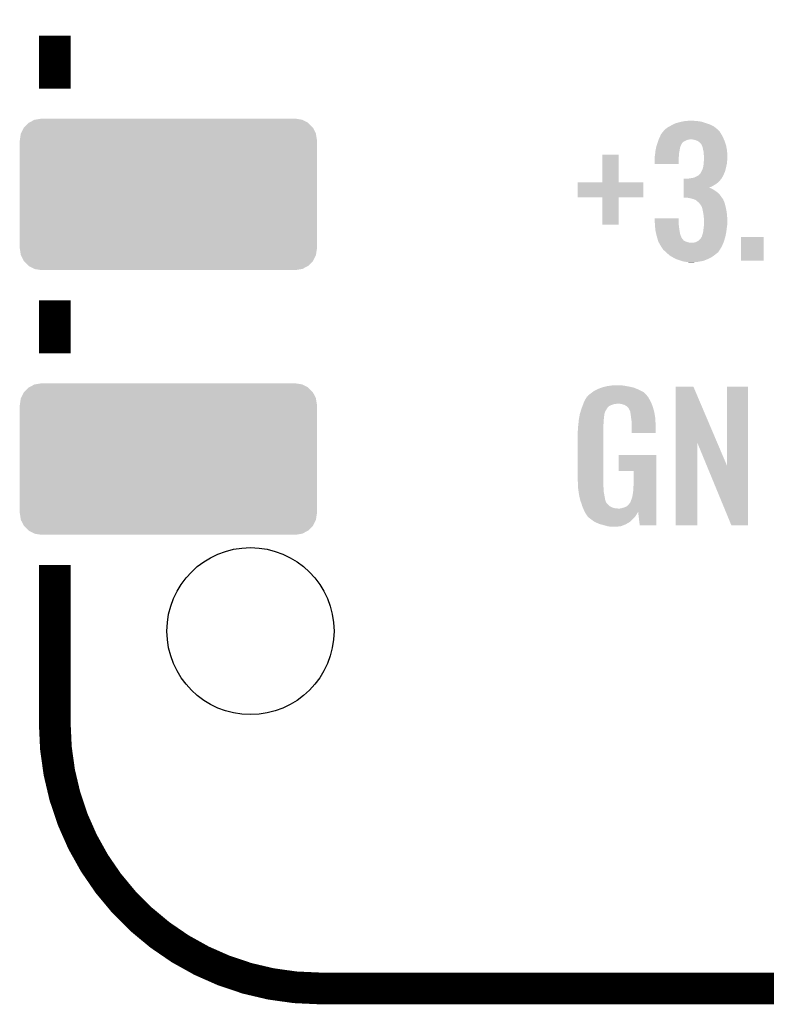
# Model space of a CAD drawing. Extents: x -9 to 122, y -9 to 65.
# Tile 15 of 256: x -2 to 5, y 6 to 15. Entities that reach past the tile are written whole.
import ezdxf

# ---------------------------------------------------------------- set-up
doc = ezdxf.new("R2010")
doc.units = 0
doc.layers.get('0').update_dxf_attribs({"linetype": 'CONTINUOUS'})
doc.layers.add('CLICKER_4_FOR_R7FA4M2A_V100_GTO', color=12, linetype='CONTINUOUS')
doc.layers.add('CLICKER_4_FOR_R7FA4M2A_V100_GTS', color=13, linetype='CONTINUOUS')

# ---------------------------------------------------------------- blocks, each defined once
blk = doc.blocks.new('CUSTOM_173')
for points in [[(-1.385174, 0.641776), (-1.341302, 0.68629), (1.385538, 0.641776), (1.34093, 0.68629)], [(-1.341302, 0.68629), (-1.339342, 0.687306), (1.34093, 0.68629), (1.33991, 0.687306)], [(-1.339342, 0.687306), (-1.284068, 0.715946), (1.33991, 0.687306), (1.283488, 0.715946)], [(-1.284068, 0.715946), (-1.28082, 0.716482), (1.283488, 0.715946), (1.282432, 0.716482)], [(-1.28082, 0.716482), (-1.22047, 0.72644), (1.282432, 0.716482), (1.22047, 0.72644)], [(-1.42494, 0.5207), (-1.415368, 0.582722), (1.42494, 0.5207), (1.415102, 0.582722)], [(-1.415368, 0.582722), (-1.41455, 0.584362), (1.415102, 0.582722), (1.41484, 0.584362)], [(-1.41455, 0.584362), (-1.386548, 0.64038), (1.41484, 0.584362), (1.386252, 0.64038)], [(-1.386548, 0.64038), (-1.385174, 0.641776), (1.386252, 0.64038), (1.385538, 0.641776)], [(-1.42621, -0.51943), (-1.42621, 0.51943), (1.42621, -0.51943), (1.42621, 0.51943)], [(-1.424936, 0.51943), (-1.42494, 0.5207), (1.424936, 0.51943), (1.42494, 0.5207)], [(-1.42494, -0.5207), (-1.424936, -0.51943), (1.42494, -0.5207), (1.424936, -0.51943)], [(-1.4151, -0.582722), (-1.42494, -0.5207), (1.415368, -0.582722), (1.42494, -0.5207)], [(-1.41484, -0.584362), (-1.4151, -0.582722), (1.414548, -0.584362), (1.415368, -0.582722)], [(-1.38625, -0.64038), (-1.41484, -0.584362), (1.386548, -0.64038), (1.414548, -0.584362)], [(-1.385538, -0.641776), (-1.38625, -0.64038), (1.385172, -0.641776), (1.386548, -0.64038)], [(-1.340928, -0.68629), (-1.385538, -0.641776), (1.341302, -0.68629), (1.385172, -0.641776)], [(-1.33991, -0.687306), (-1.340928, -0.68629), (1.33934, -0.687306), (1.341302, -0.68629)], [(-1.283486, -0.715946), (-1.33991, -0.687306), (1.284068, -0.715946), (1.33934, -0.687306)], [(-1.282432, -0.716482), (-1.283486, -0.715946), (1.280818, -0.716482), (1.284068, -0.715946)], [(-1.22047, -0.72644), (-1.282432, -0.716482), (1.22047, -0.72644), (1.280818, -0.716482)]]:
    blk.add_solid(points)
blk = doc.blocks.new('ROUND_37')
blk.add_circle((0, 0), 0.8014)

msp = doc.modelspace()

# ---------------------------------------------------------------- linework, layer by layer
at = {"layer": 'CLICKER_4_FOR_R7FA4M2A_V100_GTO', "const_width": 0.3048}
for points in [[(-1.73736, 14.67358), (-1.73736, 15.18158)], [(-1.73736, 12.13358), (-1.73736, 12.64158)], [(-1.73736, 8.57758), (-1.73736, 10.10158)], [(0.80264, 6.03758), (23.66264, 6.03758)]]:
    msp.add_lwpolyline(points, dxfattribs=at)
msp.add_lwpolyline([(-1.73736, 8.57758, 0.4142136), (0.80264, 6.03758)], format="xyb", dxfattribs=at)
at = {"layer": 'CLICKER_4_FOR_R7FA4M2A_V100_GTO'}
for points in [[(4.3053, 14.36116), (4.335778, 14.3637), (4.42468, 14.36116), (4.3942, 14.3637)], [(4.335778, 14.3637), (4.366258, 14.36624), (4.3942, 14.3637), (4.381502, 14.36624)], [(4.099558, 14.262098), (4.10972, 14.2748), (4.640582, 14.262098), (4.62788, 14.2748)], [(4.10972, 14.2748), (4.11226, 14.27734), (4.62788, 14.2748), (4.62534, 14.27734)], [(4.11226, 14.27734), (4.114802, 14.279882), (4.62534, 14.27734), (4.622164, 14.279882)], [(4.114802, 14.279882), (4.1275, 14.29004), (4.622164, 14.279882), (4.609466, 14.29004)], [(4.1275, 14.29004), (4.14528, 14.30274), (4.609466, 14.29004), (4.59359, 14.30274)], [(4.14528, 14.30274), (4.154714, 14.30782), (4.59359, 14.30274), (4.58724, 14.30782)], [(4.154714, 14.30782), (4.1783, 14.32052), (4.58724, 14.30782), (4.56184, 14.32052)], [(4.1783, 14.32052), (4.193538, 14.32814), (4.56184, 14.32052), (4.5466, 14.32814)], [(4.193538, 14.32814), (4.213862, 14.338302), (4.5466, 14.32814), (4.517808, 14.338302)], [(4.213862, 14.338302), (4.231128, 14.34338), (4.517808, 14.338302), (4.50342, 14.34338)], [(4.231128, 14.34338), (4.257038, 14.351), (4.50342, 14.34338), (4.479038, 14.351)], [(4.257038, 14.351), (4.281168, 14.35608), (4.479038, 14.351), (4.462782, 14.35608)], [(4.281168, 14.35608), (4.3053, 14.36116), (4.462782, 14.35608), (4.42468, 14.36116)], [(4.051748, 14.1732), (4.054436, 14.180818), (4.31546, 14.1732), (4.330698, 14.180818)], [(4.054436, 14.180818), (4.05623, 14.1859), (4.330698, 14.180818), (4.356098, 14.1859)], [(4.05623, 14.1859), (4.05892, 14.19352), (4.680858, 14.1859), (4.677592, 14.19352)], [(4.05892, 14.19352), (4.06609, 14.208758), (4.677592, 14.19352), (4.67106, 14.208758)], [(4.06609, 14.208758), (4.079242, 14.2367), (4.67106, 14.208758), (4.654762, 14.2367)], [(4.079242, 14.2367), (4.081272, 14.23924), (4.654762, 14.2367), (4.65328, 14.23924)], [(4.081272, 14.23924), (4.099558, 14.262098), (4.65328, 14.23924), (4.640582, 14.262098)], [(4.389118, 14.18336), (4.366258, 14.1859), (4.681946, 14.18336), (4.680858, 14.1859)], [(4.409438, 14.17828), (4.389118, 14.18336), (4.684124, 14.17828), (4.681946, 14.18336)], [(4.421292, 14.1732), (4.409438, 14.17828), (4.6863, 14.1732), (4.684124, 14.17828)], [(4.02336, 14.069062), (4.026216, 14.084302), (4.253992, 14.069062), (4.25704, 14.084302)], [(4.026216, 14.084302), (4.030026, 14.104616), (4.25704, 14.084302), (4.25958, 14.104616)], [(4.030026, 14.104616), (4.03098, 14.109702), (4.25958, 14.104616), (4.261614, 14.109702)], [(4.03098, 14.109702), (4.037328, 14.13002), (4.261614, 14.109702), (4.26974, 14.13002)], [(4.037328, 14.13002), (4.038916, 14.135096), (4.26974, 14.13002), (4.272278, 14.135096)], [(4.038916, 14.135096), (4.039708, 14.137636), (4.272278, 14.135096), (4.27228, 14.137636)], [(4.039708, 14.137636), (4.04368, 14.15034), (4.27228, 14.137636), (4.280748, 14.15034)], [(4.04368, 14.15034), (4.044574, 14.152878), (4.280748, 14.15034), (4.28244, 14.152878)], [(4.044574, 14.152878), (4.049058, 14.165578), (4.28244, 14.152878), (4.29768, 14.165578)], [(4.049058, 14.165578), (4.051748, 14.1732), (4.29768, 14.165578), (4.31546, 14.1732)], [(4.427218, 14.17066), (4.421292, 14.1732), (4.687198, 14.17066), (4.6863, 14.1732)], [(4.439918, 14.163042), (4.427218, 14.17066), (4.689886, 14.163042), (4.687198, 14.17066)], [(4.455158, 14.147802), (4.439918, 14.163042), (4.695264, 14.147802), (4.689886, 14.163042)], [(4.462772, 14.142724), (4.455158, 14.147802), (4.697056, 14.142724), (4.695264, 14.147802)], [(4.46278, 14.140186), (4.462772, 14.142724), (4.697952, 14.140186), (4.697056, 14.142724)], [(4.46859, 14.130018), (4.46278, 14.140186), (4.70154, 14.130018), (4.697952, 14.140186)], [(4.47294, 14.122402), (4.46859, 14.130018), (4.702926, 14.122402), (4.70154, 14.130018)], [(4.47802, 14.10208), (4.47294, 14.122402), (4.70662, 14.10208), (4.702926, 14.122402)], [(4.48423, 14.074138), (4.47802, 14.10208), (4.7117, 14.074138), (4.70662, 14.10208)], [(3.51536, 13.774442), (3.51538, 14.038558), (3.670322, 13.774442), (3.6703, 14.038558)], [(3.51538, 14.038558), (3.515382, 14.03858), (3.6703, 14.038558), (3.515382, 14.03858)], [(4.01828, 14.025882), (4.019294, 14.03096), (4.249028, 14.025882), (4.24942, 14.03096)], [(4.01828, 13.997942), (4.01828, 14.025882), (4.24688, 13.997942), (4.249028, 14.025882)], [(4.01828, 13.949702), (4.01828, 13.997942), (4.246858, 13.949702), (4.24688, 13.997942)], [(4.019294, 14.03096), (4.02082, 14.03858), (4.24942, 14.03096), (4.250112, 14.03858)], [(4.02082, 14.03858), (4.022512, 14.0589), (4.250112, 14.03858), (4.25196, 14.0589)], [(4.022512, 14.0589), (4.02336, 14.069062), (4.25196, 14.0589), (4.253992, 14.069062)], [(4.48818, 14.056362), (4.48423, 14.074138), (4.712474, 14.056362), (4.7117, 14.074138)], [(4.48818, 14.038582), (4.48818, 14.056362), (4.713246, 14.038582), (4.712474, 14.056362)], [(4.49072, 14.023342), (4.48818, 14.038582), (4.71391, 14.023342), (4.713246, 14.038582)], [(4.48836, 13.97508), (4.489994, 13.99794), (4.7117, 13.97508), (4.71424, 13.99794)], [(4.489994, 13.99794), (4.49072, 14.008098), (4.71424, 13.99794), (4.71424, 14.008098)], [(4.49072, 14.01572), (4.49072, 14.023342), (4.71424, 14.01572), (4.71391, 14.023342)], [(4.49072, 14.008098), (4.49072, 14.01572), (4.71424, 14.008098), (4.71424, 14.01572)], [(4.246858, 13.94968), (4.01828, 13.949702), (4.246858, 13.94968), (4.246858, 13.949702)], [(4.469128, 13.883638), (4.47294, 13.89126), (4.693918, 13.883638), (4.695676, 13.89126)], [(4.47294, 13.89126), (4.48056, 13.911582), (4.695676, 13.89126), (4.700366, 13.911582)], [(4.48056, 13.911582), (4.48564, 13.942058), (4.700366, 13.911582), (4.7074, 13.942058)], [(4.48564, 13.942058), (4.486274, 13.94968), (4.7074, 13.942058), (4.70916, 13.94968)], [(4.486274, 13.94968), (4.48818, 13.97254), (4.70916, 13.94968), (4.711446, 13.97254)], [(4.48818, 13.97254), (4.48836, 13.97508), (4.711446, 13.97254), (4.7117, 13.97508)], [(4.295158, 13.779498), (4.29516, 13.79728), (4.63296, 13.779498), (4.6482, 13.79728)], [(4.29516, 13.79728), (4.295162, 13.80998), (4.6482, 13.79728), (4.65836, 13.80998)], [(4.345942, 13.80998), (4.36118, 13.81252), (4.65836, 13.80998), (4.65963, 13.81252)], [(4.36118, 13.81252), (4.37896, 13.81506), (4.65963, 13.81252), (4.6609, 13.81506)], [(4.37896, 13.81506), (4.399264, 13.820136), (4.6609, 13.81506), (4.663438, 13.820136)], [(4.399264, 13.820136), (4.399282, 13.82014), (4.663438, 13.820136), (4.66344, 13.82014)], [(4.399282, 13.82014), (4.40436, 13.82268), (4.66344, 13.82014), (4.665978, 13.82268)], [(4.40436, 13.82268), (4.419598, 13.8303), (4.665978, 13.82268), (4.669788, 13.8303)], [(4.419598, 13.8303), (4.43738, 13.840462), (4.669788, 13.8303), (4.67487, 13.840462)], [(4.43738, 13.840462), (4.450078, 13.85316), (4.67487, 13.840462), (4.68122, 13.85316)], [(4.450078, 13.85316), (4.455162, 13.858244), (4.68122, 13.85316), (4.683338, 13.858244)], [(4.455162, 13.858244), (4.4577, 13.863318), (4.683338, 13.858244), (4.685452, 13.863318)], [(4.4577, 13.863318), (4.46532, 13.87602), (4.685452, 13.863318), (4.690744, 13.87602)], [(4.46532, 13.87602), (4.469128, 13.883638), (4.690744, 13.87602), (4.693918, 13.883638)], [(3.27914, 13.629662), (3.27916, 13.774398), (3.909038, 13.629662), (3.90906, 13.774398)], [(3.27916, 13.774398), (3.279162, 13.77442), (3.90906, 13.774398), (3.670322, 13.77442)], [(3.279162, 13.77442), (3.51536, 13.774442), (3.670322, 13.77442), (3.670322, 13.774442)], [(4.295148, 13.70076), (4.29515, 13.71092), (4.5847, 13.70076), (4.566918, 13.71092)], [(4.29515, 13.72362), (4.295152, 13.73378), (4.539106, 13.72362), (4.56692, 13.73378)], [(4.29515, 13.723618), (4.29515, 13.72362), (4.541524, 13.723618), (4.539106, 13.72362)], [(4.29515, 13.71092), (4.29515, 13.723618), (4.566918, 13.71092), (4.541524, 13.723618)], [(4.295152, 13.73378), (4.295154, 13.74902), (4.56692, 13.73378), (4.592322, 13.74902)], [(4.295154, 13.74902), (4.295156, 13.76426), (4.592322, 13.74902), (4.61518, 13.76426)], [(4.295156, 13.76426), (4.295158, 13.779498), (4.61518, 13.76426), (4.63296, 13.779498)], [(3.515338, 13.62964), (3.27914, 13.629662), (3.909038, 13.62964), (3.909038, 13.629662)], [(3.51534, 13.629618), (3.515338, 13.62964), (3.6703, 13.629618), (3.909038, 13.62964)], [(3.51536, 13.368042), (3.51534, 13.629618), (3.670278, 13.368042), (3.6703, 13.629618)], [(4.29514, 13.624582), (4.295142, 13.64234), (4.663172, 13.624582), (4.65074, 13.64234)], [(4.335778, 13.62456), (4.29514, 13.624582), (4.663188, 13.62456), (4.663172, 13.624582)], [(4.295142, 13.64234), (4.295144, 13.667738), (4.65074, 13.64234), (4.630422, 13.667738)], [(4.295144, 13.667738), (4.295146, 13.68552), (4.630422, 13.667738), (4.60756, 13.68552)], [(4.295146, 13.68552), (4.295148, 13.70076), (4.60756, 13.68552), (4.5847, 13.70076)], [(4.36372, 13.61948), (4.335778, 13.62456), (4.666744, 13.61948), (4.663188, 13.62456)], [(4.372196, 13.616938), (4.36372, 13.61948), (4.668522, 13.616938), (4.666744, 13.61948)], [(4.38067, 13.614396), (4.372196, 13.616938), (4.671062, 13.614396), (4.668522, 13.616938)], [(4.389122, 13.61186), (4.38067, 13.614396), (4.67233, 13.61186), (4.671062, 13.614396)], [(4.409438, 13.60424), (4.389122, 13.61186), (4.67614, 13.60424), (4.67233, 13.61186)], [(4.42468, 13.59154), (4.409438, 13.60424), (4.681584, 13.59154), (4.67614, 13.60424)], [(4.431032, 13.58646), (4.42468, 13.59154), (4.68376, 13.58646), (4.681584, 13.59154)], [(4.437378, 13.581382), (4.431032, 13.58646), (4.685454, 13.581382), (4.68376, 13.58646)], [(4.444998, 13.573762), (4.437378, 13.581382), (4.687992, 13.573762), (4.685454, 13.581382)], [(4.45008, 13.56614), (4.444998, 13.573762), (4.690532, 13.56614), (4.687992, 13.573762)], [(4.452618, 13.563602), (4.45008, 13.56614), (4.691378, 13.563602), (4.690532, 13.56614)], [(4.45262, 13.5636), (4.452618, 13.563602), (4.691378, 13.5636), (4.691378, 13.563602)], [(4.467858, 13.540744), (4.45262, 13.5636), (4.697094, 13.540744), (4.691378, 13.5636)], [(4.470146, 13.53312), (4.467858, 13.540744), (4.699, 13.53312), (4.697094, 13.540744)], [(4.47548, 13.515342), (4.470146, 13.53312), (4.702556, 13.515342), (4.699, 13.53312)], [(4.479352, 13.49502), (4.47548, 13.515342), (4.70662, 13.49502), (4.702556, 13.515342)], [(4.01828, 13.383258), (4.0183, 13.428958), (4.24688, 13.383258), (4.24688, 13.428958)], [(4.0183, 13.428958), (4.018302, 13.42898), (4.24688, 13.428958), (4.018302, 13.42898)], [(4.48564, 13.462), (4.479352, 13.49502), (4.710506, 13.462), (4.70662, 13.49502)], [(4.486656, 13.45184), (4.48564, 13.462), (4.7117, 13.45184), (4.710506, 13.462)], [(4.48818, 13.4366), (4.486656, 13.45184), (4.712548, 13.4366), (4.7117, 13.45184)], [(4.49072, 13.41882), (4.48818, 13.4366), (4.713536, 13.41882), (4.712548, 13.4366)], [(4.49072, 13.406122), (4.49072, 13.41882), (4.71424, 13.406122), (4.713536, 13.41882)], [(3.670278, 13.36802), (3.51536, 13.368042), (3.670278, 13.36802), (3.670278, 13.368042)], [(4.018846, 13.37564), (4.01828, 13.383258), (4.24688, 13.37564), (4.24688, 13.383258)], [(4.020538, 13.35278), (4.018846, 13.37564), (4.24942, 13.35278), (4.24688, 13.37564)], [(4.022044, 13.33246), (4.020538, 13.35278), (4.25196, 13.33246), (4.24942, 13.35278)], [(4.02336, 13.31468), (4.022044, 13.33246), (4.254768, 13.31468), (4.25196, 13.33246)], [(4.4831, 13.304522), (4.48564, 13.32992), (4.705032, 13.304522), (4.708206, 13.32992)], [(4.48564, 13.32992), (4.48963, 13.35786), (4.708206, 13.32992), (4.7117, 13.35786)], [(4.48963, 13.35786), (4.49072, 13.365482), (4.7117, 13.35786), (4.712788, 13.365482)], [(4.49072, 13.37564), (4.49072, 13.406122), (4.71424, 13.37564), (4.71424, 13.406122)], [(4.49072, 13.365482), (4.49072, 13.37564), (4.712788, 13.365482), (4.71424, 13.37564)], [(4.030288, 13.284198), (4.02336, 13.31468), (4.259582, 13.284198), (4.254768, 13.31468)], [(4.035484, 13.26134), (4.030288, 13.284198), (4.2672, 13.26134), (4.259582, 13.284198)], [(4.03606, 13.258798), (4.035484, 13.26134), (4.268154, 13.258798), (4.2672, 13.26134)], [(4.04114, 13.24102), (4.03606, 13.258798), (4.274824, 13.24102), (4.268154, 13.258798)], [(4.041866, 13.238476), (4.04114, 13.24102), (4.277362, 13.238476), (4.274824, 13.24102)], [(4.043318, 13.2334), (4.041866, 13.238476), (4.279902, 13.2334), (4.277362, 13.238476)], [(4.045494, 13.225778), (4.043318, 13.2334), (4.28752, 13.225778), (4.279902, 13.2334)], [(4.45262, 13.22832), (4.46532, 13.243566), (4.687824, 13.22832), (4.692396, 13.243566)], [(4.46532, 13.243566), (4.465324, 13.246106), (4.692396, 13.243566), (4.693158, 13.246106)], [(4.465324, 13.246106), (4.467012, 13.24864), (4.693158, 13.246106), (4.69392, 13.24864)], [(4.467012, 13.24864), (4.470402, 13.253722), (4.69392, 13.24864), (4.694988, 13.253722)], [(4.470402, 13.253722), (4.472942, 13.26642), (4.694988, 13.253722), (4.697662, 13.26642)], [(4.472942, 13.26642), (4.47802, 13.281662), (4.697662, 13.26642), (4.70087, 13.281662)], [(4.47802, 13.281662), (4.481406, 13.296902), (4.70087, 13.281662), (4.70408, 13.296902)], [(4.481406, 13.296902), (4.4831, 13.304522), (4.70408, 13.296902), (4.705032, 13.304522)], [(4.84378, 13.022602), (4.8438, 13.248618), (5.062198, 13.022602), (5.06222, 13.248618)], [(4.8438, 13.248618), (4.843802, 13.24864), (5.06222, 13.248618), (4.843802, 13.24864)], [(4.048398, 13.215618), (4.045494, 13.225778), (4.295144, 13.215618), (4.28752, 13.225778)], [(4.050574, 13.208), (4.048398, 13.215618), (4.307838, 13.208), (4.295144, 13.215618)], [(4.051298, 13.205462), (4.050574, 13.208), (4.314608, 13.205462), (4.307838, 13.208)], [(4.054158, 13.20038), (4.051298, 13.205462), (4.328162, 13.20038), (4.314608, 13.205462)], [(4.057016, 13.1953), (4.054158, 13.20038), (4.348482, 13.1953), (4.328162, 13.20038)], [(4.058444, 13.19276), (4.057016, 13.1953), (4.371342, 13.19276), (4.348482, 13.1953)], [(4.074162, 13.164818), (4.058444, 13.19276), (4.664002, 13.164818), (4.676422, 13.19276)], [(4.082628, 13.15212), (4.074162, 13.164818), (4.658358, 13.15212), (4.664002, 13.164818)], [(4.09956, 13.126722), (4.082628, 13.15212), (4.641924, 13.126722), (4.658358, 13.15212)], [(4.381502, 13.19276), (4.406882, 13.197838), (4.676422, 13.19276), (4.67868, 13.197838)], [(4.406882, 13.197838), (4.406902, 13.197842), (4.67868, 13.197838), (4.67868, 13.197842)], [(4.406902, 13.197842), (4.43738, 13.213082), (4.67868, 13.197842), (4.683252, 13.213082)], [(4.43738, 13.213082), (4.45262, 13.22832), (4.683252, 13.213082), (4.687824, 13.22832)], [(4.118962, 13.108938), (4.09956, 13.126722), (4.63042, 13.108938), (4.641924, 13.126722)], [(4.124504, 13.103858), (4.118962, 13.108938), (4.627876, 13.103858), (4.63042, 13.108938)], [(4.135584, 13.0937), (4.124504, 13.103858), (4.61518, 13.0937), (4.627876, 13.103858)], [(4.154982, 13.07592), (4.135584, 13.0937), (4.59232, 13.07592), (4.61518, 13.0937)], [(4.16052, 13.070842), (4.154982, 13.07592), (4.585336, 13.070842), (4.59232, 13.07592)], [(4.187194, 13.0556), (4.16052, 13.070842), (4.564378, 13.0556), (4.585336, 13.070842)], [(4.196082, 13.05052), (4.187194, 13.0556), (4.554218, 13.05052), (4.564378, 13.0556)], [(4.221482, 13.03782), (4.196082, 13.05052), (4.52882, 13.03782), (4.554218, 13.05052)], [(4.22656, 13.03528), (4.221482, 13.03782), (4.52265, 13.03528), (4.52882, 13.03782)], [(4.272284, 13.02004), (4.22656, 13.03528), (4.485638, 13.02004), (4.52265, 13.03528)], [(4.287518, 13.014962), (4.272284, 13.02004), (4.45771, 13.014962), (4.485638, 13.02004)], [(4.31546, 13.00988), (4.287518, 13.014962), (4.429762, 13.00988), (4.45771, 13.014962)], [(4.338322, 13.00734), (4.31546, 13.00988), (4.399282, 13.00734), (4.429762, 13.00988)], [(4.353558, 13.0048), (4.338322, 13.00734), (4.368802, 13.0048), (4.399282, 13.00734)], [(5.062198, 13.02258), (4.84378, 13.022602), (5.062198, 13.02258), (5.062198, 13.022602)], [(3.52552, 11.80846), (3.544146, 11.81354), (3.792218, 11.80846), (3.76936, 11.81354)], [(3.544146, 11.81354), (3.55346, 11.81608), (3.76936, 11.81354), (3.754968, 11.81608)], [(3.55346, 11.81608), (3.58648, 11.82116), (3.754968, 11.81608), (3.72618, 11.82116)], [(3.58648, 11.82116), (3.60426, 11.8237), (3.72618, 11.82116), (3.7084, 11.8237)], [(3.60426, 11.8237), (3.622042, 11.82624), (3.690622, 11.8237), (3.677922, 11.82624)], [(3.365514, 11.714486), (3.370582, 11.717024), (3.952744, 11.714486), (3.950714, 11.717024)], [(3.370582, 11.717024), (3.376674, 11.72464), (3.950714, 11.717024), (3.94462, 11.72464)], [(3.376674, 11.72464), (3.380736, 11.729716), (3.94462, 11.72464), (3.942082, 11.729716)], [(3.380736, 11.729716), (3.380742, 11.729722), (3.942082, 11.729716), (3.942078, 11.729722)], [(3.380742, 11.729722), (3.4036, 11.7475), (3.942078, 11.729722), (3.924302, 11.7475)], [(3.4036, 11.7475), (3.403602, 11.747502), (3.924302, 11.7475), (3.9243, 11.747502)], [(3.403602, 11.747502), (3.42392, 11.76274), (3.9243, 11.747502), (3.90652, 11.76274)], [(3.42392, 11.76274), (3.434082, 11.77036), (3.90652, 11.76274), (3.89128, 11.77036)], [(3.434082, 11.77036), (3.46456, 11.7856), (3.89128, 11.77036), (3.8608, 11.7856)], [(3.46456, 11.7856), (3.47472, 11.79068), (3.8608, 11.7856), (3.847738, 11.79068)], [(3.47472, 11.79068), (3.500118, 11.80084), (3.847738, 11.79068), (3.82161, 11.80084)], [(3.500118, 11.80084), (3.508578, 11.803378), (3.82161, 11.80084), (3.815082, 11.803378)], [(3.508578, 11.803378), (3.52552, 11.80846), (3.815082, 11.803378), (3.792218, 11.80846)], [(4.218952, 11.277488), (4.21896, 11.810986), (4.615762, 11.277488), (4.389124, 11.810986)], [(4.21896, 11.810986), (4.218962, 11.811), (4.389124, 11.810986), (4.218962, 11.811)], [(4.7117, 11.051648), (4.71172, 11.810978), (4.912346, 11.051648), (4.91236, 11.810978)], [(4.71172, 11.810978), (4.711722, 11.811), (4.91236, 11.810978), (4.711722, 11.811)], [(3.321108, 11.61796), (3.324978, 11.62812), (3.57124, 11.61796), (3.58394, 11.62812)], [(3.324978, 11.62812), (3.327882, 11.63574), (3.58394, 11.62812), (3.59918, 11.63574)], [(3.327882, 11.63574), (3.331752, 11.645898), (3.59918, 11.63574), (3.629658, 11.645898)], [(3.331752, 11.6459), (3.33272, 11.64844), (3.642358, 11.6459), (3.652518, 11.64844)], [(3.331752, 11.645898), (3.331752, 11.6459), (3.629658, 11.645898), (3.642358, 11.6459)], [(3.33272, 11.64844), (3.335624, 11.65606), (3.988118, 11.64844), (3.98526, 11.65606)], [(3.335624, 11.65606), (3.33756, 11.66114), (3.98526, 11.65606), (3.982526, 11.66114)], [(3.33756, 11.66114), (3.35026, 11.68908), (3.982526, 11.66114), (3.96748, 11.68908)], [(3.35026, 11.68908), (3.350262, 11.689082), (3.96748, 11.68908), (3.96748, 11.689082)], [(3.350262, 11.689082), (3.365496, 11.711938), (3.96748, 11.689082), (3.954782, 11.711938)], [(3.365496, 11.711938), (3.3655, 11.711944), (3.954782, 11.711938), (3.954778, 11.711944)], [(3.3655, 11.711944), (3.365514, 11.714486), (3.954778, 11.711944), (3.952744, 11.714486)], [(3.69824, 11.6459), (3.682998, 11.64844), (3.98907, 11.6459), (3.988118, 11.64844)], [(3.71348, 11.640822), (3.69824, 11.6459), (3.990976, 11.640822), (3.98907, 11.6459)], [(3.726178, 11.638282), (3.71348, 11.640822), (3.991928, 11.638282), (3.990976, 11.640822)], [(3.733798, 11.633202), (3.726178, 11.638282), (3.993832, 11.633202), (3.991928, 11.638282)], [(3.749036, 11.625582), (3.733798, 11.633202), (3.99669, 11.625582), (3.993832, 11.633202)], [(3.75793, 11.61542), (3.749036, 11.625582), (4.0005, 11.61542), (3.99669, 11.625582)], [(3.294378, 11.523978), (3.296226, 11.534138), (3.5306, 11.523978), (3.53314, 11.534138)], [(3.296226, 11.534138), (3.298072, 11.544296), (3.53314, 11.534138), (3.53314, 11.544296)], [(3.298072, 11.544296), (3.29946, 11.551922), (3.53314, 11.544296), (3.53568, 11.551922)], [(3.29946, 11.551922), (3.30673, 11.574778), (3.53568, 11.551922), (3.5433, 11.574778)], [(3.30673, 11.574778), (3.314006, 11.597642), (3.5433, 11.574778), (3.556002, 11.597642)], [(3.314006, 11.597642), (3.317238, 11.6078), (3.556002, 11.597642), (3.562772, 11.6078)], [(3.317238, 11.6078), (3.319172, 11.61288), (3.562772, 11.6078), (3.56616, 11.61288)], [(3.319172, 11.61288), (3.321108, 11.61796), (3.56616, 11.61288), (3.57124, 11.61796)], [(3.76682, 11.60526), (3.75793, 11.61542), (4.003174, 11.60526), (4.0005, 11.61542)], [(3.782058, 11.574784), (3.76682, 11.60526), (4.011196, 11.574784), (4.003174, 11.60526)], [(3.78206, 11.567164), (3.782058, 11.574784), (4.0132, 11.567164), (4.011196, 11.574784)], [(3.782062, 11.567162), (3.78206, 11.567164), (4.0132, 11.567162), (4.0132, 11.567164)], [(3.784598, 11.562084), (3.782062, 11.567162), (4.014048, 11.562084), (4.0132, 11.567162)], [(3.7846, 11.559542), (3.784598, 11.562084), (4.01447, 11.559542), (4.014048, 11.562084)], [(3.78714, 11.5443), (3.7846, 11.559542), (4.017012, 11.5443), (4.01447, 11.559542)], [(3.78968, 11.52144), (3.78714, 11.5443), (4.02082, 11.52144), (4.017012, 11.5443)], [(3.28168, 11.42492), (3.28422, 11.44524), (3.52552, 11.42492), (3.52552, 11.44524)], [(3.28422, 11.44524), (3.284726, 11.450318), (3.52552, 11.44524), (3.52552, 11.450318)], [(3.284726, 11.450318), (3.287014, 11.47318), (3.52552, 11.450318), (3.52806, 11.47318)], [(3.287014, 11.47318), (3.289044, 11.493498), (3.52806, 11.47318), (3.52806, 11.493498)], [(3.289044, 11.493498), (3.2893, 11.49604), (3.52806, 11.493498), (3.528422, 11.49604)], [(3.2893, 11.49604), (3.29207, 11.51128), (3.528422, 11.49604), (3.5306, 11.51128)], [(3.29207, 11.51128), (3.294378, 11.523978), (3.5306, 11.51128), (3.5306, 11.523978)], [(3.791858, 11.506198), (3.78968, 11.52144), (4.02336, 11.506198), (4.02082, 11.52144)], [(3.79476, 11.48588), (3.791858, 11.506198), (4.024142, 11.48588), (4.02336, 11.506198)], [(3.79476, 11.44016), (3.79476, 11.48588), (4.0259, 11.44016), (4.024142, 11.48588)], [(3.79476, 11.369062), (3.79476, 11.44016), (4.025878, 11.369062), (4.0259, 11.44016)], [(3.27914, 11.38682), (3.28168, 11.404602), (3.52552, 11.38682), (3.52552, 11.404602)], [(3.27914, 10.91946), (3.27914, 11.38682), (3.52552, 10.91946), (3.52552, 11.38682)], [(3.28168, 11.404602), (3.28168, 11.42492), (3.52552, 11.404602), (3.52552, 11.42492)], [(4.025878, 11.36904), (3.79476, 11.369062), (4.025878, 11.36904), (4.025878, 11.369062)], [(4.21894, 10.482602), (4.218952, 11.277488), (4.424658, 10.482602), (4.42468, 11.277488)], [(4.517772, 11.051648), (4.42468, 11.277488), (4.7117, 11.051648), (4.615762, 11.277488)], [(3.67284, 11.003302), (3.67286, 11.155658), (4.033514, 11.003302), (4.03352, 11.155658)], [(3.67286, 11.155658), (3.672862, 11.15568), (4.03352, 11.155658), (3.672862, 11.15568)], [(3.815058, 11.00328), (3.67284, 11.003302), (4.033514, 11.00328), (4.033514, 11.003302)], [(3.81508, 10.878818), (3.815058, 11.00328), (4.03351, 10.878818), (4.033514, 11.00328)], [(4.752336, 10.482594), (4.517772, 11.051648), (4.912338, 10.482594), (4.912346, 11.051648)], [(3.281428, 10.85088), (3.27914, 10.91946), (3.52552, 10.85088), (3.52552, 10.91946)], [(3.81254, 10.83818), (3.81508, 10.878818), (4.033508, 10.83818), (4.03351, 10.878818)], [(3.28168, 10.843262), (3.281428, 10.85088), (3.526474, 10.843262), (3.52552, 10.85088)], [(3.283496, 10.830558), (3.28168, 10.843262), (3.52806, 10.830558), (3.526474, 10.843262)], [(3.287488, 10.802618), (3.283496, 10.830558), (3.52806, 10.802618), (3.52806, 10.830558)], [(3.291116, 10.77722), (3.287488, 10.802618), (3.53314, 10.77722), (3.52806, 10.802618)], [(3.29184, 10.77214), (3.291116, 10.77722), (3.534064, 10.77214), (3.53314, 10.77722)], [(3.303388, 10.721338), (3.29184, 10.77214), (3.543302, 10.721338), (3.534064, 10.77214)], [(3.80492, 10.7696), (3.81, 10.800078), (4.033506, 10.7696), (4.033508, 10.800078)], [(3.81, 10.800078), (3.81254, 10.83818), (4.033508, 10.800078), (4.033508, 10.83818)], [(3.30454, 10.716262), (3.303388, 10.721338), (3.54556, 10.716262), (3.543302, 10.721338)], [(3.311654, 10.69848), (3.30454, 10.716262), (3.553462, 10.69848), (3.54556, 10.716262)], [(3.312672, 10.695936), (3.311654, 10.69848), (3.556002, 10.695936), (3.553462, 10.69848)], [(3.314702, 10.69086), (3.312672, 10.695936), (3.558542, 10.69086), (3.556002, 10.695936)], [(3.320796, 10.67054), (3.314702, 10.69086), (3.57886, 10.67054), (3.558542, 10.69086)], [(3.75158, 10.665462), (3.76936, 10.68324), (4.033502, 10.665462), (4.033504, 10.68324)], [(3.76936, 10.68324), (3.782062, 10.701022), (4.033504, 10.68324), (4.033504, 10.701022)], [(3.782062, 10.701022), (3.7846, 10.703564), (4.033504, 10.701022), (4.033504, 10.703564)], [(3.7846, 10.703564), (3.79222, 10.726418), (4.033504, 10.703564), (4.033504, 10.726418)], [(3.79222, 10.726418), (3.79984, 10.744202), (4.033504, 10.726418), (4.033506, 10.744202)], [(3.79984, 10.744202), (3.80492, 10.7696), (4.033506, 10.744202), (4.033506, 10.7696)], [(3.322318, 10.66546), (3.320796, 10.67054), (3.58648, 10.66546), (3.57886, 10.67054)], [(3.324496, 10.66038), (3.322318, 10.66546), (3.5941, 10.66038), (3.58648, 10.66546)], [(3.328852, 10.65022), (3.324496, 10.66038), (3.616962, 10.65022), (3.5941, 10.66038)], [(3.331028, 10.64514), (3.328852, 10.65022), (3.639822, 10.64514), (3.616962, 10.65022)], [(3.332118, 10.6426), (3.331028, 10.64514), (3.667758, 10.6426), (3.639822, 10.64514)], [(3.33756, 10.6299), (3.332118, 10.6426), (4.033502, 10.6299), (4.033502, 10.6426)], [(3.34518, 10.61466), (3.33756, 10.6299), (4.033502, 10.61466), (4.033502, 10.6299)], [(3.346664, 10.61095), (3.34518, 10.61466), (4.033502, 10.61095), (4.033502, 10.61466)], [(3.346666, 10.610948), (3.346664, 10.61095), (3.85826, 10.610948), (3.85828, 10.61095)], [(3.347216, 10.609574), (3.346666, 10.610948), (3.858254, 10.609574), (3.85826, 10.610948)], [(3.34823, 10.607038), (3.347216, 10.609574), (3.855718, 10.607038), (3.858254, 10.609574)], [(3.35026, 10.60196), (3.34823, 10.607038), (3.852816, 10.60196), (3.855718, 10.607038)], [(3.358728, 10.58926), (3.35026, 10.60196), (3.84556, 10.58926), (3.852816, 10.60196)], [(3.36042, 10.58672), (3.358728, 10.58926), (3.843866, 10.58672), (3.84556, 10.58926)], [(3.362954, 10.584186), (3.36042, 10.58672), (3.842176, 10.584186), (3.843866, 10.58672)], [(3.36296, 10.581644), (3.362954, 10.584186), (3.840482, 10.581644), (3.842176, 10.584186)], [(3.680462, 10.6426), (3.695702, 10.64514), (4.033502, 10.6426), (4.033502, 10.64514)], [(3.695702, 10.64514), (3.73126, 10.6553), (4.033502, 10.64514), (4.033502, 10.6553)], [(3.73126, 10.6553), (3.75158, 10.665462), (4.033502, 10.6553), (4.033502, 10.665462)], [(3.873498, 10.4826), (3.85828, 10.61095), (4.033498, 10.4826), (4.033502, 10.61095)], [(3.374392, 10.566398), (3.36296, 10.581644), (3.830318, 10.566398), (3.840482, 10.581644)], [(3.378198, 10.561322), (3.374392, 10.566398), (3.825748, 10.561322), (3.830318, 10.566398)], [(3.405296, 10.541), (3.378198, 10.561322), (3.80746, 10.541), (3.825748, 10.561322)], [(3.43916, 10.515602), (3.405296, 10.541), (3.779752, 10.515602), (3.80746, 10.541)], [(3.444884, 10.513058), (3.43916, 10.515602), (3.776978, 10.513058), (3.779752, 10.515602)], [(3.484878, 10.49528), (3.444884, 10.513058), (3.74537, 10.49528), (3.776978, 10.513058)], [(3.503168, 10.4902), (3.484878, 10.49528), (3.73634, 10.4902), (3.74537, 10.49528)], [(3.5306, 10.48258), (3.503168, 10.4902), (3.716744, 10.48258), (3.73634, 10.4902)], [(3.568698, 10.47242), (3.5306, 10.48258), (3.690618, 10.47242), (3.716744, 10.48258)], [(3.58648, 10.46988), (3.568698, 10.47242), (3.66268, 10.46988), (3.690618, 10.47242)], [(3.616958, 10.46734), (3.604258, 10.46988), (3.634742, 10.46734), (3.66268, 10.46988)], [(4.033498, 10.48258), (3.873498, 10.4826), (4.033498, 10.48258), (4.033498, 10.4826)], [(4.424658, 10.48258), (4.21894, 10.482602), (4.424658, 10.48258), (4.424658, 10.482602)], [(4.912338, 10.48258), (4.752336, 10.482594), (4.912338, 10.48258), (4.912338, 10.482594)]]:
    msp.add_solid(points, dxfattribs=at)

# ---------------------------------------------------------------- block references
at = {"layer": 'CLICKER_4_FOR_R7FA4M2A_V100_GTS'}
for name, p in [('CUSTOM_173', (-0.6477, 13.65758)), ('CUSTOM_173', (-0.6477, 11.11758)), ('ROUND_37', (0.1397, 9.46658))]:
    msp.add_blockref(name, p, dxfattribs=at)

doc.saveas('drawing.dxf')
